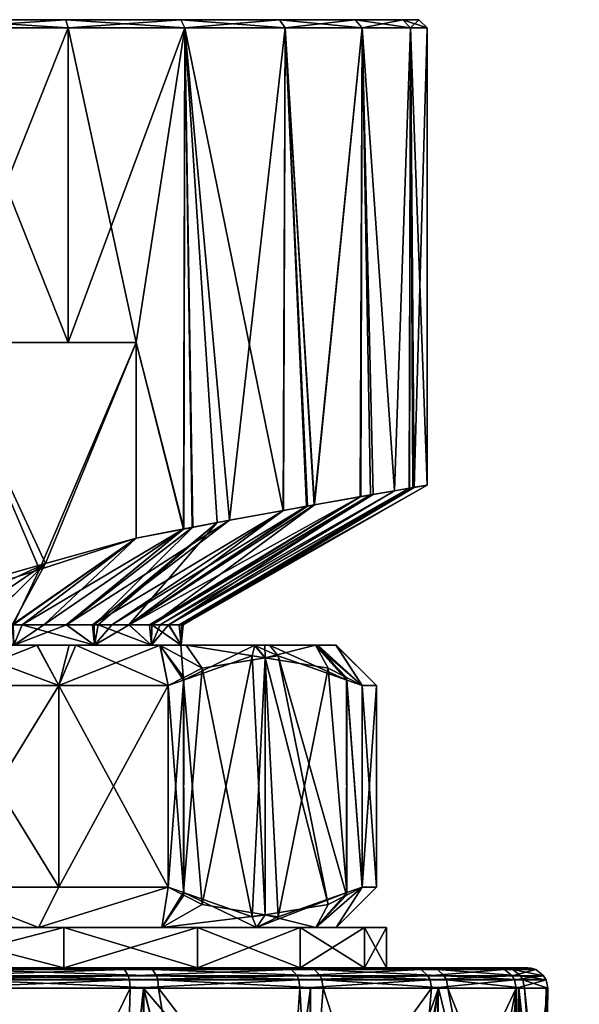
# Model space of a CAD drawing. Extents: x -0.15 to 0.15, y -0.619 to -0.009.
# Tile 256 of 256: x 0.082 to 0.096, y -0.055 to -0.031. Entities that reach past the tile are written whole.
import ezdxf

# ---------------------------------------------------------------- set-up
doc = ezdxf.new("R2010")
doc.units = 0
doc.layers.add('mesh', color=7, linetype='CONTINUOUS')

msp = doc.modelspace()

# ---------------------------------------------------------------- meshes
at = {"layer": 'mesh'}
mesh = msp.add_polyface(dxfattribs=at)
corners = [(0.091398, -0.030797, -0.586748), (0.0918, -0.030797, -0.583694), (0.08, -0.030797, -0.583694), (0.0859, -0.030797, -0.573475), (0.083054, -0.030797, -0.572296), (0.088344, -0.030797, -0.57535), (0.090219, -0.030797, -0.577794), (0.08, -0.030797, -0.571894), (0.076946, -0.030797, -0.572296), (0.083054, -0.030797, -0.595092), (0.0859, -0.030797, -0.593913), (0.08, -0.030797, -0.595494), (0.076946, -0.030797, -0.595092), (0.088344, -0.030797, -0.592038), (0.086, -0.030997, -0.573302), (0.083106, -0.030997, -0.572103), (0.08, -0.030997, -0.571694), (0.076894, -0.030997, -0.572103), (0.08, -0.030997, -0.595694), (0.076894, -0.030997, -0.595285), (0.083106, -0.030997, -0.595285), (0.086, -0.030997, -0.594087), (0.08, -0.038797, -0.572694), (0.083106, -0.038797, -0.572103), (0.084796, -0.038797, -0.572694), (0.08, -0.038797, -0.571694), (0.076894, -0.038797, -0.572103), (0.082549, -0.044277, -0.572694), (0.084796, -0.043644, -0.572694), (0.07894, -0.045295, -0.572694), (0.077963, -0.045571, -0.572694), (0.082397, -0.044422, -0.594694), (0.08, -0.038797, -0.594694), (0.080348, -0.045086, -0.594694), (0.084796, -0.038797, -0.594694), (0.084796, -0.043644, -0.594694), (0.078929, -0.045282, -0.594694), (0.083106, -0.038797, -0.595285), (0.08, -0.038797, -0.595694), (0.076894, -0.038797, -0.595285), (0.083065, -0.045797, -0.576315), (0.086183, -0.043379, -0.573493), (0.087106, -0.043203, -0.574025), (0.084614, -0.045797, -0.588867), (0.088436, -0.04296, -0.592125), (0.086803, -0.043259, -0.59358), (0.086198, -0.043375, -0.593916), (0.083751, -0.045797, -0.590332), (0.085974, -0.043418, -0.59404), (0.083059, -0.045797, -0.59106), (0.081971, -0.045797, -0.592204), (0.085963, -0.043421, -0.573366)]
mesh.append_faces([[corners[k] for k in face] for face in [(0, 1, 2, 2), (2, 3, 4, 4), (2, 5, 3, 3), (6, 5, 2, 2), (2, 7, 8, 8), (4, 7, 2, 2), (2, 9, 10, 10), (2, 11, 9, 9), (12, 11, 2, 2), (10, 13, 2, 2), (14, 4, 3, 3), (15, 4, 14, 14), (15, 7, 4, 4), (16, 7, 15, 15), (16, 8, 7, 7), (17, 8, 16, 16), (18, 11, 19, 19), (18, 9, 11, 11), (20, 9, 18, 18), (20, 10, 9, 9), (21, 10, 20, 20), (21, 13, 10, 10), (22, 23, 24, 24), (22, 25, 23, 23), (26, 25, 22, 22), (27, 24, 28, 28), (27, 22, 24, 24), (22, 29, 30, 30), (27, 29, 22, 22), (31, 32, 33, 33), (31, 34, 32, 32), (35, 34, 31, 31), (36, 33, 32, 32), (32, 34, 37, 37), (32, 38, 39, 39), (37, 38, 32, 32), (40, 41, 42, 42), (43, 44, 45, 45), (46, 47, 45, 45), (48, 49, 46, 46), (35, 50, 48, 48), (34, 21, 20, 20), (48, 34, 35, 35), (48, 21, 34, 34), (46, 21, 48, 48), (46, 45, 21, 21), (41, 14, 42, 42), (14, 24, 23, 23), (51, 14, 41, 41), (51, 24, 14, 14), (28, 24, 51, 51), (16, 25, 17, 17), (16, 23, 25, 25), (15, 23, 16, 16), (15, 14, 23, 23), (20, 37, 34, 34), (20, 38, 37, 37), (18, 38, 20, 20), (18, 39, 38, 38), (19, 39, 18, 18)]])
mesh = msp.add_polyface(dxfattribs=at)
corners = [(0.08, -0.030797, -0.583694), (0.091398, -0.030797, -0.58064), (0.090219, -0.030797, -0.577794), (0.0918, -0.030797, -0.583694), (0.090219, -0.030797, -0.589594), (0.091398, -0.030797, -0.586748), (0.088344, -0.030797, -0.592038), (0.091591, -0.030997, -0.580589), (0.092, -0.030997, -0.583694), (0.090392, -0.030997, -0.577694), (0.088344, -0.030797, -0.57535), (0.088485, -0.030997, -0.575209), (0.0859, -0.030797, -0.573475), (0.086, -0.030997, -0.573302), (0.088485, -0.030997, -0.59218), (0.086, -0.030997, -0.594087), (0.090392, -0.030997, -0.589694), (0.091591, -0.030997, -0.5868), (0.084188, -0.045797, -0.577645), (0.088446, -0.042958, -0.575252), (0.089015, -0.042854, -0.575774), (0.083715, -0.045797, -0.577085), (0.087106, -0.043203, -0.574025), (0.085859, -0.045797, -0.582281), (0.091555, -0.042409, -0.580602), (0.09168, -0.042387, -0.580941), (0.085591, -0.045797, -0.581022), (0.091192, -0.042471, -0.57962), (0.085392, -0.045797, -0.580088), (0.090667, -0.042562, -0.578198), (0.085124, -0.045797, -0.579543), (0.090346, -0.042619, -0.577726), (0.084617, -0.045797, -0.578514), (0.089204, -0.04282, -0.576051), (0.085855, -0.045797, -0.585477), (0.091647, -0.042393, -0.586584), (0.091568, -0.042407, -0.586791), (0.085604, -0.045797, -0.586365), (0.091194, -0.042471, -0.587767), (0.0906, -0.042574, -0.58932), (0.089038, -0.04285, -0.591589), (0.084614, -0.045797, -0.588867), (0.089209, -0.042819, -0.591339), (0.088436, -0.04296, -0.592125), (0.086803, -0.043259, -0.59358), (0.090358, -0.042616, -0.589671), (0.08596, -0.045797, -0.582754), (0.092, -0.042333, -0.583656), (0.085869, -0.045797, -0.585117), (0.085182, -0.045797, -0.587857)]
mesh.append_faces([[corners[k] for k in face] for face in [(0, 1, 2, 2), (0, 3, 1, 1), (0, 4, 5, 5), (0, 6, 4, 4), (7, 1, 8, 8), (7, 2, 1, 1), (9, 2, 7, 7), (9, 10, 2, 2), (11, 10, 9, 9), (11, 12, 10, 10), (13, 12, 11, 11), (14, 6, 15, 15), (14, 4, 6, 6), (16, 4, 14, 14), (16, 5, 4, 4), (17, 5, 16, 16), (17, 3, 5, 5), (8, 3, 17, 17), (8, 1, 3, 3), (18, 19, 20, 20), (21, 22, 19, 19), (23, 24, 25, 25), (26, 27, 24, 24), (28, 29, 27, 27), (30, 31, 29, 29), (32, 33, 31, 31), (34, 35, 36, 36), (37, 38, 39, 39), (36, 38, 37, 37), (40, 41, 42, 42), (15, 43, 14, 14), (15, 44, 43, 43), (16, 45, 39, 39), (16, 42, 45, 45), (14, 42, 16, 16), (14, 40, 42, 42), (43, 40, 14, 14), (38, 16, 39, 39), (38, 17, 16, 16), (36, 17, 38, 38), (25, 7, 8, 8), (24, 7, 25, 25), (36, 35, 17, 17), (27, 7, 24, 24), (27, 9, 7, 7), (29, 9, 27, 27), (11, 20, 19, 19), (11, 33, 20, 20), (9, 33, 11, 11), (9, 31, 33, 33), (29, 31, 9, 9), (22, 11, 19, 19), (22, 13, 11, 11), (46, 25, 47, 47), (48, 47, 35, 35), (49, 45, 42, 42), (49, 39, 45, 45), (25, 8, 47, 47), (17, 47, 8, 8), (17, 35, 47, 47)]])
mesh = msp.add_polyface(dxfattribs=at)
corners = [(0.08923, -0.046297, -0.587505), (0.085907, -0.046297, -0.585118), (0.085176, -0.046297, -0.587871), (0.085907, -0.046297, -0.58227), (0.08975, -0.046297, -0.583694), (0.089744, -0.046297, -0.583278), (0.089292, -0.046297, -0.587343), (0.085176, -0.046297, -0.579518), (0.087736, -0.046297, -0.576346), (0.083763, -0.046297, -0.577045), (0.087985, -0.046297, -0.576698), (0.085902, -0.046297, -0.573759), (0.085385, -0.046297, -0.573317), (0.088097, -0.046297, -0.590479), (0.087718, -0.046297, -0.591031), (0.083763, -0.046297, -0.590344), (0.086031, -0.046297, -0.593486), (0.085376, -0.046297, -0.594063), (0.086432, -0.046867, -0.593893), (0.08799, -0.046613, -0.591194), (0.088313, -0.046561, -0.590635), (0.08799, -0.046613, -0.576194), (0.085963, -0.043421, -0.573366), (0.082506, -0.045797, -0.575653), (0.084796, -0.043644, -0.572694), (0.084188, -0.045797, -0.577645), (0.089015, -0.042854, -0.575774), (0.084617, -0.045797, -0.578514), (0.083715, -0.045797, -0.577085), (0.088446, -0.042958, -0.575252), (0.083065, -0.045797, -0.576315), (0.087106, -0.043203, -0.574025), (0.086183, -0.043379, -0.573493), (0.085859, -0.045797, -0.582281), (0.09168, -0.042387, -0.580941), (0.08596, -0.045797, -0.582754), (0.085591, -0.045797, -0.581022), (0.091555, -0.042409, -0.580602), (0.085392, -0.045797, -0.580088), (0.091192, -0.042471, -0.57962), (0.085124, -0.045797, -0.579543), (0.090667, -0.042562, -0.578198), (0.090346, -0.042619, -0.577726), (0.089204, -0.04282, -0.576051), (0.085855, -0.045797, -0.585477), (0.091568, -0.042407, -0.586791), (0.085604, -0.045797, -0.586365), (0.085869, -0.045797, -0.585117), (0.091647, -0.042393, -0.586584), (0.089038, -0.04285, -0.591589), (0.088436, -0.04296, -0.592125), (0.084614, -0.045797, -0.588867), (0.086803, -0.043259, -0.59358), (0.083849, -0.045797, -0.590229), (0.083751, -0.045797, -0.590332), (0.086198, -0.043375, -0.593916), (0.083059, -0.045797, -0.59106), (0.085924, -0.045797, -0.583691), (0.089237, -0.046297, -0.579839), (0.092, -0.042333, -0.583656), (0.0906, -0.042574, -0.58932), (0.085182, -0.045797, -0.587857), (0.089209, -0.042819, -0.591339)]
mesh.append_faces([[corners[k] for k in face] for face in [(0, 1, 2, 2), (3, 4, 5, 5), (1, 4, 3, 3), (1, 6, 4, 4), (0, 6, 1, 1), (7, 8, 9, 9), (7, 10, 8, 8), (9, 11, 12, 12), (8, 11, 9, 9), (2, 13, 0, 0), (2, 14, 13, 13), (15, 14, 2, 2), (15, 16, 14, 14), (17, 16, 15, 15), (18, 16, 17, 17), (19, 14, 16, 16), (20, 13, 14, 14), (21, 8, 10, 10), (22, 23, 24, 24), (25, 26, 27, 27), (28, 29, 25, 25), (30, 31, 28, 28), (22, 32, 30, 30), (33, 34, 35, 35), (36, 37, 33, 33), (38, 39, 36, 36), (40, 41, 38, 38), (27, 42, 40, 40), (26, 43, 27, 27), (44, 45, 46, 46), (47, 48, 44, 44), (49, 50, 51, 51), (52, 53, 51, 51), (52, 54, 53, 53), (55, 56, 54, 54), (27, 9, 25, 25), (27, 7, 9, 9), (40, 7, 27, 27), (3, 33, 35, 35), (3, 36, 33, 33), (7, 36, 3, 3), (7, 38, 36, 36), (40, 38, 7, 7), (1, 44, 46, 46), (1, 47, 44, 44), (3, 47, 1, 1), (3, 57, 47, 47), (35, 57, 3, 3), (2, 51, 53, 53), (3, 58, 7, 7), (3, 5, 58, 58), (58, 10, 7, 7), (21, 10, 58, 58), (35, 59, 57, 57), (57, 59, 47, 47), (46, 60, 61, 61), (62, 51, 61, 61), (61, 1, 46, 46), (61, 2, 1, 1), (61, 51, 2, 2)]])
mesh = msp.add_polyface(dxfattribs=at)
corners = [(0.076565, -0.046297, -0.594582), (0.078794, -0.046297, -0.597846), (0.079308, -0.046297, -0.593816), (0.083763, -0.046297, -0.577045), (0.085385, -0.046297, -0.573317), (0.081762, -0.046297, -0.575018), (0.082344, -0.046297, -0.57098), (0.079308, -0.046297, -0.573573), (0.083135, -0.046297, -0.57139), (0.080363, -0.046297, -0.569954), (0.078789, -0.046297, -0.569564), (0.082334, -0.046297, -0.596389), (0.081762, -0.046297, -0.592371), (0.080189, -0.046297, -0.597502), (0.085376, -0.046297, -0.594063), (0.083763, -0.046297, -0.590344), (0.0833, -0.046297, -0.595887), (0.079026, -0.047099, -0.568694), (0.078116, -0.046867, -0.568694), (0.076668, -0.046297, -0.569039), (0.07894, -0.045295, -0.572694), (0.077768, -0.045797, -0.573048), (0.077963, -0.045571, -0.572694), (0.079278, -0.045797, -0.573648), (0.082549, -0.044277, -0.572694), (0.080298, -0.045797, -0.574054), (0.078602, -0.045797, -0.573379), (0.081014, -0.045797, -0.574572), (0.081717, -0.045797, -0.575081), (0.084796, -0.043644, -0.572694), (0.082506, -0.045797, -0.575653), (0.085963, -0.043421, -0.573366), (0.083065, -0.045797, -0.576315), (0.085974, -0.043418, -0.59404), (0.081971, -0.045797, -0.592204), (0.083059, -0.045797, -0.59106), (0.084796, -0.043644, -0.594694), (0.081746, -0.045797, -0.592346), (0.082397, -0.044422, -0.594694), (0.081014, -0.045797, -0.592807), (0.080348, -0.045086, -0.594694), (0.079296, -0.045797, -0.593781), (0.078929, -0.045282, -0.594694), (0.078608, -0.045797, -0.594013), (0.079664, -0.045797, -0.593657), (0.077319, -0.045797, -0.594448), (0.076565, -0.046297, -0.572806), (0.083715, -0.045797, -0.577085), (0.084188, -0.045797, -0.577645), (0.083751, -0.045797, -0.590332), (0.083849, -0.045797, -0.590229), (0.085176, -0.046297, -0.587871)]
mesh.append_faces([[corners[k] for k in face] for face in [(0, 1, 2, 2), (3, 4, 5, 5), (5, 6, 7, 7), (5, 8, 6, 6), (4, 8, 5, 5), (7, 9, 10, 10), (6, 9, 7, 7), (2, 11, 12, 12), (2, 13, 11, 11), (1, 13, 2, 2), (12, 14, 15, 15), (12, 16, 14, 14), (11, 16, 12, 12), (17, 10, 9, 9), (18, 19, 10, 10), (20, 21, 22, 22), (23, 24, 25, 25), (23, 20, 24, 24), (26, 20, 23, 23), (26, 21, 20, 20), (24, 27, 25, 25), (24, 28, 27, 27), (29, 28, 24, 24), (29, 30, 28, 28), (31, 32, 30, 30), (33, 34, 35, 35), (36, 37, 34, 34), (38, 37, 36, 36), (38, 39, 37, 37), (40, 39, 38, 38), (41, 42, 43, 43), (41, 40, 42, 42), (44, 40, 41, 41), (44, 39, 40, 40), (42, 45, 43, 43), (7, 23, 25, 25), (7, 26, 23, 23), (46, 26, 7, 7), (27, 7, 25, 25), (27, 5, 7, 7), (28, 5, 27, 27), (3, 47, 48, 48), (3, 32, 47, 47), (5, 32, 3, 3), (5, 30, 32, 32), (28, 30, 5, 5), (15, 49, 35, 35), (15, 50, 49, 49), (51, 50, 15, 15), (34, 15, 35, 35), (34, 12, 15, 15), (37, 12, 34, 34), (2, 41, 43, 43), (2, 44, 41, 41), (12, 44, 2, 2), (12, 39, 44, 44), (37, 39, 12, 12), (45, 2, 43, 43), (45, 0, 2, 2)]])
mesh = msp.add_polyface(dxfattribs=at)
corners = [(0.079141, -0.053297, -0.56824), (0.083, -0.054297, -0.569838), (0.079141, -0.054297, -0.56824), (0.083, -0.053297, -0.569838), (0.083, -0.053297, -0.597551), (0.079141, -0.054297, -0.599149), (0.083, -0.054297, -0.597551), (0.079141, -0.053297, -0.599149), (0.075, -0.054297, -0.599694), (0.078818, -0.053297, -0.597942), (0.082375, -0.053297, -0.596468), (0.082375, -0.053297, -0.57092), (0.078818, -0.053297, -0.569447), (0.08543, -0.053297, -0.573264), (0.079802, -0.052297, -0.598694), (0.079026, -0.052495, -0.598694), (0.078116, -0.052727, -0.598694), (0.079802, -0.052297, -0.568694), (0.079042, -0.052431, -0.568694), (0.082875, -0.052297, -0.570054), (0.082875, -0.052297, -0.597334), (0.079802, -0.047297, -0.598694), (0.078794, -0.046297, -0.597846), (0.079042, -0.047162, -0.598694), (0.080189, -0.046297, -0.597502), (0.082875, -0.047297, -0.597334), (0.082334, -0.046297, -0.596389), (0.0833, -0.046297, -0.595887), (0.082875, -0.047297, -0.570054), (0.082344, -0.046297, -0.57098), (0.083135, -0.046297, -0.57139), (0.079802, -0.047297, -0.568694), (0.080363, -0.046297, -0.569954), (0.079026, -0.047099, -0.568694), (0.078116, -0.046867, -0.568694), (0.078789, -0.046297, -0.569564), (0.075645, -0.053033, -0.568694), (0.075645, -0.046561, -0.598694), (0.079783, -0.054797, -0.564275), (0.079773, -0.054595, -0.564316), (0.084625, -0.054595, -0.566211), (0.080556, -0.054595, -0.602863), (0.080539, -0.05449, -0.602802), (0.075404, -0.05449, -0.603585), (0.085328, -0.054595, -0.600772), (0.085295, -0.05449, -0.600718), (0.084595, -0.05449, -0.566267), (0.079757, -0.05449, -0.564377), (0.074594, -0.054595, -0.563741), (0.080485, -0.054339, -0.602617), (0.085196, -0.054339, -0.600553), (0.084502, -0.054339, -0.566436), (0.079711, -0.054339, -0.564564), (0.074596, -0.05449, -0.563804), (0.080429, -0.054297, -0.602423), (0.085091, -0.054297, -0.60038), (0.084405, -0.054297, -0.566612), (0.079663, -0.054297, -0.56476), (0.0746, -0.054339, -0.563997)]
mesh.append_faces([[corners[k] for k in face] for face in [(0, 1, 2, 2), (3, 1, 0, 0), (4, 5, 6, 6), (7, 5, 4, 4), (7, 8, 5, 5), (9, 4, 10, 10), (9, 7, 4, 4), (11, 0, 12, 12), (11, 3, 0, 0), (13, 3, 11, 11), (14, 15, 9, 9), (10, 14, 9, 9), (15, 16, 9, 9), (17, 12, 18, 18), (17, 11, 12, 12), (19, 11, 17, 17), (10, 20, 14, 14), (21, 22, 23, 23), (21, 24, 22, 22), (25, 24, 21, 21), (25, 26, 24, 24), (25, 27, 26, 26), (28, 29, 30, 30), (31, 29, 28, 28), (31, 32, 29, 29), (33, 32, 31, 31), (34, 35, 33, 33), (18, 31, 17, 17), (18, 33, 31, 31), (36, 33, 18, 18), (19, 31, 28, 28), (17, 31, 19, 19), (25, 21, 14, 14), (20, 25, 14, 14), (23, 14, 21, 21), (23, 15, 14, 14), (37, 15, 23, 23), (38, 39, 40, 40), (41, 42, 43, 43), (44, 42, 41, 41), (44, 45, 42, 42), (39, 46, 40, 40), (39, 47, 46, 46), (48, 47, 39, 39), (45, 49, 42, 42), (45, 50, 49, 49), (47, 51, 46, 46), (47, 52, 51, 51), (53, 52, 47, 47), (50, 54, 49, 49), (50, 55, 54, 54), (52, 56, 51, 51), (52, 57, 56, 56), (58, 57, 52, 52), (5, 55, 6, 6), (5, 54, 55, 55), (8, 54, 5, 5), (1, 57, 2, 2), (1, 56, 57, 57)]])
mesh = msp.add_polyface(dxfattribs=at)
corners = [(0.083, -0.053297, -0.569838), (0.086314, -0.054297, -0.572381), (0.083, -0.054297, -0.569838), (0.086314, -0.053297, -0.572381), (0.088856, -0.054297, -0.575694), (0.086314, -0.053297, -0.595008), (0.083, -0.054297, -0.597551), (0.086314, -0.054297, -0.595008), (0.083, -0.053297, -0.597551), (0.082375, -0.053297, -0.596468), (0.08543, -0.053297, -0.594124), (0.08543, -0.053297, -0.573264), (0.087774, -0.053297, -0.576319), (0.088856, -0.053297, -0.575694), (0.088856, -0.053297, -0.591694), (0.085589, -0.052297, -0.572035), (0.082375, -0.053297, -0.57092), (0.082875, -0.052297, -0.570054), (0.085977, -0.052495, -0.572708), (0.08799, -0.05298, -0.576194), (0.086432, -0.052727, -0.573495), (0.085589, -0.052297, -0.595353), (0.082875, -0.052297, -0.597334), (0.085969, -0.052431, -0.594695), (0.087774, -0.053297, -0.591069), (0.087668, -0.053033, -0.591753), (0.085589, -0.047297, -0.595353), (0.0833, -0.046297, -0.595887), (0.082875, -0.047297, -0.597334), (0.085376, -0.046297, -0.594063), (0.085977, -0.047099, -0.594681), (0.086432, -0.046867, -0.593893), (0.08799, -0.046613, -0.591194), (0.086031, -0.046297, -0.593486), (0.087668, -0.046561, -0.575635), (0.085969, -0.047162, -0.572693), (0.087736, -0.046297, -0.576346), (0.085902, -0.046297, -0.573759), (0.085385, -0.046297, -0.573317), (0.085589, -0.047297, -0.572035), (0.082875, -0.047297, -0.570054), (0.083135, -0.046297, -0.57139), (0.084646, -0.054797, -0.566174), (0.084625, -0.054595, -0.566211), (0.088822, -0.054595, -0.569298), (0.089396, -0.054595, -0.597517), (0.085295, -0.05449, -0.600718), (0.085328, -0.054595, -0.600772), (0.08935, -0.05449, -0.597473), (0.084595, -0.05449, -0.566267), (0.088779, -0.05449, -0.569344), (0.085196, -0.054339, -0.600553), (0.089211, -0.054339, -0.59734), (0.084502, -0.054339, -0.566436), (0.088645, -0.054339, -0.569483), (0.085091, -0.054297, -0.60038), (0.089066, -0.054297, -0.5972), (0.084405, -0.054297, -0.566612), (0.088506, -0.054297, -0.569628)]
mesh.append_faces([[corners[k] for k in face] for face in [(0, 1, 2, 2), (3, 1, 0, 0), (3, 4, 1, 1), (5, 6, 7, 7), (8, 6, 5, 5), (9, 5, 10, 10), (9, 8, 5, 5), (11, 3, 0, 0), (12, 3, 11, 11), (12, 13, 3, 3), (10, 5, 14, 14), (15, 16, 17, 17), (15, 11, 16, 16), (18, 11, 15, 15), (11, 19, 12, 12), (11, 20, 19, 19), (18, 20, 11, 11), (9, 21, 22, 22), (10, 21, 9, 9), (10, 23, 21, 21), (24, 23, 10, 10), (24, 25, 23, 23), (26, 27, 28, 28), (26, 29, 27, 27), (30, 29, 26, 26), (31, 29, 30, 30), (32, 33, 31, 31), (34, 35, 36, 36), (35, 37, 36, 36), (35, 38, 37, 37), (39, 38, 35, 35), (39, 40, 38, 38), (40, 41, 38, 38), (40, 39, 15, 15), (17, 40, 15, 15), (18, 15, 39, 39), (35, 18, 39, 39), (35, 20, 18, 18), (34, 20, 35, 35), (34, 19, 20, 20), (31, 23, 25, 25), (30, 23, 31, 31), (30, 21, 23, 23), (26, 21, 30, 30), (22, 26, 28, 28), (21, 26, 22, 22), (42, 43, 44, 44), (45, 46, 47, 47), (45, 48, 46, 46), (43, 49, 50, 50), (48, 51, 46, 46), (48, 52, 51, 51), (49, 53, 54, 54), (52, 55, 51, 51), (52, 56, 55, 55), (53, 57, 58, 58), (6, 56, 7, 7), (6, 55, 56, 56), (1, 57, 2, 2), (1, 58, 57, 57)]])
mesh = msp.add_polyface(dxfattribs=at)
corners = [(0.090455, -0.053297, -0.579553), (0.090455, -0.054297, -0.579553), (0.088856, -0.053297, -0.575694), (0.091, -0.053297, -0.583694), (0.091, -0.054297, -0.583694), (0.090455, -0.053297, -0.587835), (0.090455, -0.054297, -0.587835), (0.088856, -0.053297, -0.591694), (0.088856, -0.054297, -0.591694), (0.086314, -0.053297, -0.595008), (0.086314, -0.054297, -0.595008), (0.089247, -0.053297, -0.579877), (0.087774, -0.053297, -0.576319), (0.08975, -0.053297, -0.583694), (0.089247, -0.053297, -0.587512), (0.087774, -0.053297, -0.591069), (0.08543, -0.053297, -0.594124), (0.08799, -0.05298, -0.576194), (0.088313, -0.053033, -0.576753), (0.090012, -0.052431, -0.579695), (0.090392, -0.052297, -0.580353), (0.09075, -0.052297, -0.583694), (0.090392, -0.052297, -0.587035), (0.090003, -0.052495, -0.587708), (0.08799, -0.05298, -0.591194), (0.089549, -0.052727, -0.588495), (0.087668, -0.053033, -0.591753), (0.088313, -0.046561, -0.590635), (0.087718, -0.046297, -0.591031), (0.08799, -0.046613, -0.591194), (0.090012, -0.047162, -0.587693), (0.088097, -0.046297, -0.590479), (0.08923, -0.046297, -0.587505), (0.089292, -0.046297, -0.587343), (0.090392, -0.047297, -0.587035), (0.08975, -0.046297, -0.583694), (0.09075, -0.047297, -0.583694), (0.089744, -0.046297, -0.583278), (0.090392, -0.047297, -0.580353), (0.087668, -0.046561, -0.575635), (0.087736, -0.046297, -0.576346), (0.08799, -0.046613, -0.576194), (0.089549, -0.046867, -0.578893), (0.090003, -0.047099, -0.579681), (0.086432, -0.046867, -0.593893), (0.089237, -0.046297, -0.579839)]
mesh.append_faces([[corners[k] for k in face] for face in [(0, 1, 2, 2), (3, 4, 0, 0), (5, 6, 3, 3), (7, 8, 5, 5), (9, 10, 7, 7), (11, 2, 12, 12), (11, 0, 2, 2), (13, 0, 11, 11), (13, 3, 0, 0), (14, 3, 13, 13), (14, 5, 3, 3), (15, 5, 14, 14), (15, 7, 5, 5), (16, 7, 15, 15), (12, 17, 18, 18), (19, 12, 18, 18), (19, 11, 12, 12), (20, 11, 19, 19), (20, 13, 11, 11), (21, 13, 20, 20), (22, 13, 21, 21), (22, 14, 13, 13), (23, 14, 22, 22), (14, 24, 15, 15), (14, 25, 24, 24), (23, 25, 14, 14), (24, 26, 15, 15), (27, 28, 29, 29), (30, 31, 27, 27), (30, 32, 31, 31), (30, 33, 32, 32), (34, 33, 30, 30), (34, 35, 33, 33), (36, 35, 34, 34), (36, 37, 35, 35), (38, 37, 36, 36), (39, 40, 41, 41), (41, 17, 39, 39), (41, 18, 17, 17), (42, 18, 41, 41), (42, 19, 18, 18), (43, 19, 42, 42), (43, 20, 19, 19), (38, 20, 43, 43), (36, 34, 22, 22), (21, 36, 22, 22), (21, 38, 36, 36), (20, 38, 21, 21), (44, 26, 29, 29), (30, 22, 34, 34), (30, 23, 22, 22), (27, 23, 30, 30), (27, 25, 23, 23), (29, 25, 27, 27), (29, 24, 25, 25), (26, 24, 29, 29), (38, 45, 37, 37), (43, 45, 38, 38), (42, 45, 43, 43), (42, 41, 45, 45)]])
mesh = msp.add_polyface(dxfattribs=at)
corners = [(0.090455, -0.054297, -0.587835), (0.0945, -0.054297, -0.583694), (0.091, -0.054297, -0.583694), (0.088856, -0.053297, -0.575694), (0.088856, -0.054297, -0.575694), (0.086314, -0.053297, -0.572381), (0.090455, -0.054297, -0.579553), (0.090455, -0.053297, -0.579553), (0.091, -0.053297, -0.583694), (0.090455, -0.053297, -0.587835), (0.088856, -0.054297, -0.591694), (0.088856, -0.053297, -0.591694), (0.086314, -0.054297, -0.595008), (0.09458, -0.054304, -0.583296), (0.093934, -0.054297, -0.588357), (0.088852, -0.054797, -0.569268), (0.088822, -0.054595, -0.569298), (0.092077, -0.054595, -0.573366), (0.092483, -0.054595, -0.59332), (0.08935, -0.05449, -0.597473), (0.089396, -0.054595, -0.597517), (0.092428, -0.05449, -0.593289), (0.094378, -0.054595, -0.588467), (0.094317, -0.05449, -0.588452), (0.094953, -0.054595, -0.583289), (0.09489, -0.05449, -0.58329), (0.094169, -0.054595, -0.578138), (0.094108, -0.05449, -0.578156), (0.092023, -0.05449, -0.573399), (0.088779, -0.05449, -0.569344), (0.084625, -0.054595, -0.566211), (0.089211, -0.054339, -0.59734), (0.092259, -0.054339, -0.593196), (0.09413, -0.054339, -0.588406), (0.094698, -0.054339, -0.583294), (0.093923, -0.054339, -0.578209), (0.091858, -0.054339, -0.573499), (0.088645, -0.054339, -0.569483), (0.084595, -0.05449, -0.566267), (0.089066, -0.054297, -0.5972), (0.092082, -0.054297, -0.593099), (0.093729, -0.054297, -0.578266), (0.091686, -0.054297, -0.573603), (0.088506, -0.054297, -0.569628), (0.084502, -0.054339, -0.566436), (0.086314, -0.054297, -0.572381)]
mesh.append_faces([[corners[k] for k in face] for face in [(0, 1, 2, 2), (3, 4, 5, 5), (3, 6, 4, 4), (7, 2, 6, 6), (8, 0, 2, 2), (9, 10, 0, 0), (11, 12, 10, 10), (13, 1, 14, 14), (15, 16, 17, 17), (18, 19, 20, 20), (18, 21, 19, 19), (22, 21, 18, 18), (22, 23, 21, 21), (24, 23, 22, 22), (24, 25, 23, 23), (26, 25, 24, 24), (26, 27, 25, 25), (17, 27, 26, 26), (17, 28, 27, 27), (16, 28, 17, 17), (16, 29, 28, 28), (30, 29, 16, 16), (21, 31, 19, 19), (21, 32, 31, 31), (23, 32, 21, 21), (23, 33, 32, 32), (25, 33, 23, 23), (25, 34, 33, 33), (27, 34, 25, 25), (27, 35, 34, 34), (28, 35, 27, 27), (28, 36, 35, 35), (29, 36, 28, 28), (29, 37, 36, 36), (38, 37, 29, 29), (32, 39, 31, 31), (32, 40, 39, 39), (33, 40, 32, 32), (33, 14, 40, 40), (34, 14, 33, 33), (34, 13, 14, 14), (35, 13, 34, 34), (35, 41, 13, 13), (36, 41, 35, 35), (36, 42, 41, 41), (37, 42, 36, 36), (37, 43, 42, 42), (44, 43, 37, 37), (2, 13, 6, 6), (2, 1, 13, 13), (0, 14, 1, 1), (10, 14, 0, 0), (10, 40, 14, 14), (12, 40, 10, 10), (12, 39, 40, 40), (4, 43, 45, 45), (4, 42, 43, 43), (6, 42, 4, 4), (6, 41, 42, 42), (13, 41, 6, 6)]])
mesh = msp.add_polyface(dxfattribs=at)
corners = [(0.079061, -0.066614, -0.564053), (0.078889, -0.058997, -0.564179), (0.079913, -0.058997, -0.564307), (0.082972, -0.066435, -0.565122), (0.082599, -0.058997, -0.565356), (0.084529, -0.058997, -0.56611), (0.084965, -0.058997, -0.566422), (0.080165, -0.058997, -0.564406), (0.082972, -0.066435, -0.602266), (0.083361, -0.070553, -0.602382), (0.086571, -0.066183, -0.600502), (0.079061, -0.066614, -0.603336), (0.079526, -0.075393, -0.60341), (0.080164, -0.058997, -0.602981), (0.082599, -0.058997, -0.602033), (0.079893, -0.058997, -0.603087), (0.07889, -0.058997, -0.603211), (0.08451, -0.058997, -0.601288), (0.084964, -0.058997, -0.600965), (0.075, -0.066679, -0.563694), (0.075, -0.058997, -0.563694), (0.086571, -0.066183, -0.566886), (0.087138, -0.069974, -0.566665), (0.083361, -0.070553, -0.565007), (0.075, -0.058997, -0.603694), (0.075, -0.066679, -0.603694), (0.087138, -0.069974, -0.600724), (0.070939, -0.066614, -0.564053), (0.07111, -0.058997, -0.564177), (0.071111, -0.058997, -0.603209), (0.075005, -0.054797, -0.603646), (0.080169, -0.054797, -0.602964), (0.08498, -0.054797, -0.60097), (0.084971, -0.054797, -0.566413), (0.075, -0.054797, -0.563694), (0.080159, -0.054797, -0.564421), (0.075406, -0.054797, -0.60369), (0.080568, -0.054797, -0.602904), (0.084646, -0.054797, -0.566174), (0.074594, -0.054797, -0.563698), (0.079783, -0.054797, -0.564275), (0.070217, -0.054797, -0.603114), (0.08535, -0.054797, -0.600808), (0.069432, -0.054797, -0.564485), (0.074594, -0.054595, -0.563741), (0.075406, -0.054595, -0.603648), (0.080556, -0.054595, -0.602863), (0.085328, -0.054595, -0.600772), (0.084625, -0.054595, -0.566211), (0.079773, -0.054595, -0.564316)]
mesh.append_faces([[corners[k] for k in face] for face in [(0, 1, 2, 2), (3, 4, 5, 5), (6, 3, 5, 5), (7, 0, 2, 2), (8, 9, 10, 10), (11, 12, 8, 8), (13, 8, 14, 14), (13, 11, 8, 8), (15, 11, 13, 13), (15, 16, 11, 11), (17, 8, 18, 18), (17, 14, 8, 8), (19, 1, 0, 0), (20, 1, 19, 19), (21, 3, 6, 6), (22, 23, 3, 3), (3, 7, 4, 4), (3, 0, 7, 7), (23, 0, 3, 3), (11, 24, 25, 25), (16, 24, 11, 11), (26, 10, 9, 9), (27, 20, 19, 19), (27, 28, 20, 20), (24, 29, 25, 25), (24, 30, 29, 29), (15, 31, 16, 16), (13, 31, 15, 15), (18, 32, 17, 17), (33, 6, 5, 5), (34, 1, 20, 20), (35, 7, 2, 2), (4, 7, 35, 35), (24, 36, 30, 30), (16, 36, 24, 24), (16, 31, 36, 36), (13, 37, 31, 31), (14, 37, 13, 13), (17, 37, 14, 14), (17, 32, 37, 37), (38, 4, 35, 35), (38, 5, 4, 4), (33, 5, 38, 38), (34, 20, 39, 39), (40, 1, 34, 34), (40, 2, 1, 1), (35, 2, 40, 40), (34, 39, 40, 40), (41, 30, 36, 36), (36, 31, 37, 37), (37, 32, 42, 42), (38, 35, 40, 40), (43, 44, 39, 39), (37, 45, 36, 36), (37, 46, 45, 45), (42, 46, 37, 37), (42, 47, 46, 46), (40, 48, 38, 38), (39, 49, 40, 40)]])
mesh = msp.add_polyface(dxfattribs=at)
corners = [(0.090412, -0.069269, -0.568999), (0.089706, -0.065878, -0.569308), (0.092263, -0.06552, -0.572305), (0.088847, -0.069632, -0.567749), (0.086571, -0.066183, -0.566886), (0.087138, -0.069974, -0.566665), (0.093068, -0.068507, -0.571954), (0.091786, -0.062341, -0.572514), (0.09175, -0.058997, -0.572765), (0.092226, -0.058997, -0.573741), (0.089078, -0.058997, -0.569606), (0.089283, -0.062437, -0.569491), (0.08856, -0.058997, -0.568993), (0.086028, -0.058997, -0.567182), (0.092263, -0.06552, -0.595084), (0.089706, -0.065878, -0.598081), (0.093068, -0.068507, -0.595435), (0.092191, -0.058997, -0.593617), (0.091521, -0.058997, -0.594741), (0.091786, -0.062341, -0.594875), (0.089283, -0.062437, -0.597897), (0.086571, -0.066183, -0.600502), (0.086027, -0.058997, -0.600206), (0.088544, -0.058997, -0.59841), (0.084964, -0.058997, -0.600965), (0.082972, -0.066435, -0.602266), (0.089104, -0.058997, -0.597802), (0.090786, -0.058997, -0.595974), (0.084965, -0.058997, -0.566422), (0.082972, -0.066435, -0.565122), (0.088847, -0.069632, -0.59964), (0.087138, -0.069974, -0.600724), (0.090412, -0.069269, -0.59839), (0.090871, -0.07093, -0.598592), (0.08498, -0.054797, -0.60097), (0.089112, -0.054797, -0.597798), (0.092281, -0.054797, -0.593665), (0.084971, -0.054797, -0.566413), (0.08535, -0.054797, -0.600808), (0.089427, -0.054797, -0.597546), (0.092114, -0.054797, -0.573344), (0.089104, -0.054797, -0.569583), (0.088852, -0.054797, -0.569268), (0.09252, -0.054797, -0.59334), (0.084646, -0.054797, -0.566174), (0.085328, -0.054595, -0.600772), (0.089396, -0.054595, -0.597517), (0.092483, -0.054595, -0.59332), (0.092077, -0.054595, -0.573366), (0.088822, -0.054595, -0.569298)]
mesh.append_faces([[corners[k] for k in face] for face in [(0, 1, 2, 2), (3, 1, 0, 0), (3, 4, 1, 1), (5, 4, 3, 3), (2, 6, 0, 0), (7, 8, 9, 9), (7, 10, 8, 8), (11, 10, 7, 7), (12, 10, 11, 11), (1, 7, 2, 2), (1, 11, 7, 7), (4, 11, 1, 1), (4, 12, 11, 11), (13, 12, 4, 4), (14, 15, 16, 16), (17, 18, 19, 19), (20, 14, 19, 19), (20, 15, 14, 14), (21, 15, 20, 20), (22, 20, 23, 23), (22, 21, 20, 20), (24, 21, 22, 22), (24, 25, 21, 21), (20, 26, 23, 23), (19, 26, 20, 20), (19, 27, 26, 26), (18, 27, 19, 19), (4, 28, 13, 13), (5, 29, 4, 4), (30, 21, 31, 31), (30, 15, 21, 21), (32, 15, 30, 30), (32, 16, 15, 15), (33, 16, 32, 32), (22, 34, 24, 24), (26, 35, 23, 23), (18, 36, 27, 27), (13, 37, 12, 12), (13, 28, 37, 37), (22, 38, 34, 34), (23, 38, 22, 22), (23, 35, 38, 38), (26, 39, 35, 35), (27, 39, 26, 26), (27, 36, 39, 39), (10, 40, 8, 8), (10, 41, 40, 40), (10, 42, 41, 41), (12, 42, 10, 10), (12, 37, 42, 42), (38, 35, 39, 39), (39, 36, 43, 43), (40, 41, 42, 42), (42, 37, 44, 44), (39, 45, 38, 38), (39, 46, 45, 45), (43, 46, 39, 39), (43, 47, 46, 46), (42, 48, 40, 40), (44, 49, 42, 42)]])
mesh = msp.add_polyface(dxfattribs=at)
corners = [(0.095193, -0.061963, -0.583694), (0.094866, -0.058997, -0.583689), (0.094726, -0.058997, -0.586994), (0.093649, -0.06219, -0.575972), (0.094803, -0.062031, -0.579747), (0.095037, -0.063423, -0.579691), (0.095366, -0.064728, -0.579615), (0.094199, -0.058997, -0.578543), (0.093923, -0.058997, -0.577219), (0.094466, -0.058997, -0.579824), (0.094934, -0.058997, -0.58207), (0.093373, -0.058997, -0.576092), (0.092226, -0.058997, -0.573741), (0.091786, -0.062341, -0.572514), (0.092263, -0.06552, -0.572305), (0.093649, -0.06219, -0.591416), (0.092191, -0.058997, -0.593617), (0.091786, -0.062341, -0.594875), (0.093309, -0.058997, -0.591742), (0.094178, -0.058997, -0.588829), (0.094803, -0.062031, -0.587642), (0.095037, -0.063423, -0.587698), (0.094172, -0.065108, -0.591618), (0.095435, -0.063312, -0.583694), (0.095774, -0.06457, -0.583694), (0.09427, -0.054797, -0.578525), (0.094951, -0.054797, -0.583689), (0.094273, -0.054797, -0.588853), (0.092281, -0.054797, -0.593665), (0.091521, -0.058997, -0.594741), (0.09175, -0.058997, -0.572765), (0.092276, -0.054797, -0.573714), (0.094209, -0.054797, -0.578126), (0.094996, -0.054797, -0.583288), (0.09442, -0.054797, -0.588477), (0.09252, -0.054797, -0.59334), (0.092114, -0.054797, -0.573344), (0.092483, -0.054595, -0.59332), (0.094378, -0.054595, -0.588467), (0.094953, -0.054595, -0.583289), (0.094169, -0.054595, -0.578138), (0.092077, -0.054595, -0.573366)]
mesh.append_faces([[corners[k] for k in face] for face in [(0, 1, 2, 2), (3, 4, 5, 5), (6, 3, 5, 5), (7, 3, 8, 8), (7, 4, 3, 3), (9, 4, 7, 7), (9, 10, 4, 4), (3, 11, 8, 8), (3, 12, 11, 11), (13, 12, 3, 3), (14, 13, 3, 3), (15, 16, 17, 17), (15, 18, 16, 16), (15, 19, 18, 18), (20, 19, 15, 15), (15, 21, 20, 20), (15, 22, 21, 21), (17, 22, 15, 15), (0, 21, 23, 23), (0, 20, 21, 21), (2, 20, 0, 0), (2, 19, 20, 20), (0, 10, 1, 1), (0, 4, 10, 10), (23, 4, 0, 0), (23, 5, 4, 4), (24, 5, 23, 23), (25, 9, 7, 7), (26, 1, 10, 10), (27, 19, 2, 2), (28, 16, 18, 18), (29, 16, 28, 28), (30, 31, 12, 12), (32, 8, 11, 11), (32, 7, 8, 8), (25, 7, 32, 32), (33, 9, 25, 25), (33, 10, 9, 9), (26, 10, 33, 33), (34, 1, 26, 26), (34, 2, 1, 1), (27, 2, 34, 34), (35, 19, 27, 27), (35, 18, 19, 19), (28, 18, 35, 35), (12, 32, 11, 11), (12, 31, 32, 32), (30, 36, 31, 31), (35, 27, 34, 34), (34, 26, 33, 33), (33, 25, 32, 32), (32, 31, 36, 36), (34, 37, 35, 35), (34, 38, 37, 37), (33, 38, 34, 34), (33, 39, 38, 38), (32, 39, 33, 33), (32, 40, 39, 39), (36, 40, 32, 32), (36, 41, 40, 40)]])

doc.saveas('drawing.dxf')
